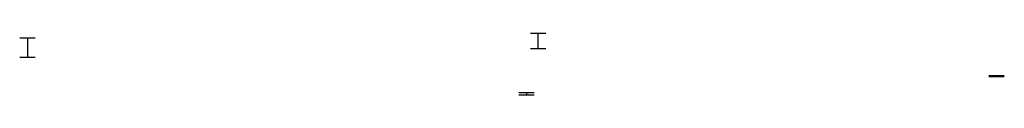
# Model space of a CAD drawing. Extents: x 145647 to 217077, y 850019 to 860739.
# Tile 3 of 4: x 167024 to 179767, y 852974 to 853774. Entities that reach past the tile are written whole.
import ezdxf

# ---------------------------------------------------------------- set-up
doc = ezdxf.new("R2010")
doc.units = 0
doc.header["$LTSCALE"] = 800
doc.layers.add('PROPOSED', color=7, linetype='CONTINUOUS')

msp = doc.modelspace()

# ---------------------------------------------------------------- linework, layer by layer
at = {"layer": 'PROPOSED', "color": 0}
for p, q in [((167024, 853714), (167224, 853714)), ((167124, 853714), (167124, 853464)), ((173635, 853774), (173835, 853774)), ((173735, 853574), (173735, 853774)), ((173635, 853574), (173835, 853574)), ((167024, 853464), (167224, 853464)), ((179567, 853224), (179767, 853224)), ((179567, 853214), (179767, 853214)), ((173482, 853004), (173682, 853004)), ((173482, 852974), (173682, 852974)), ((173582, 853004), (173582, 852974))]:
    msp.add_line(p, q, dxfattribs=at)

doc.saveas('drawing.dxf')
